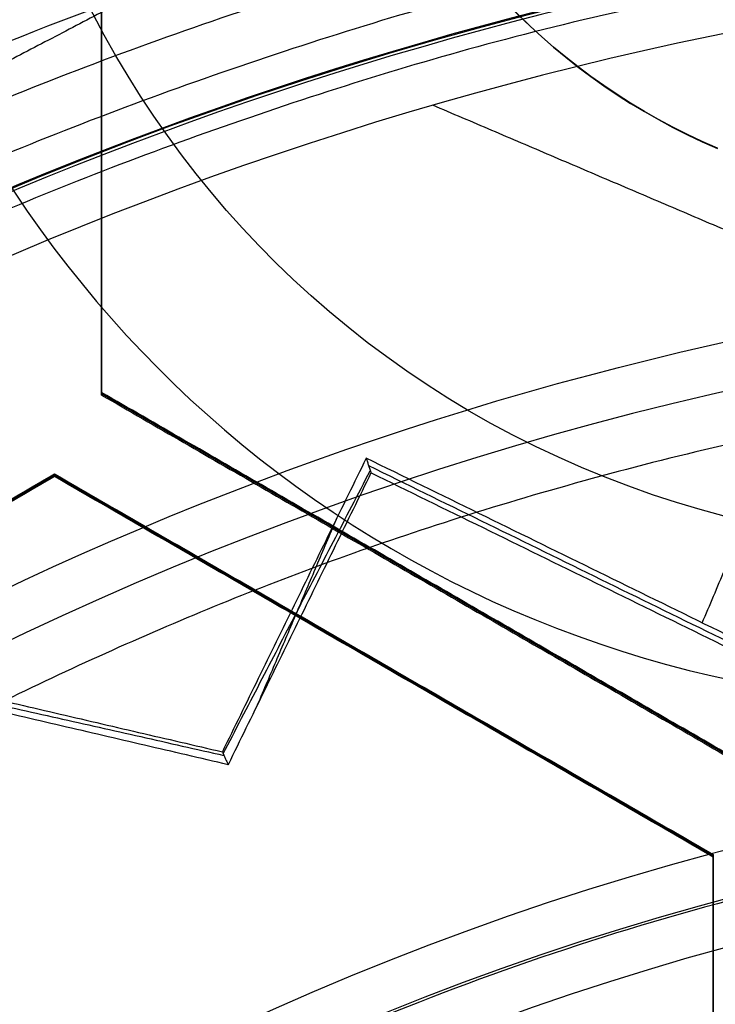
# Model space of a CAD drawing. Header units: millimetres. Extents: x -34.2 to 34.2, y -30.9 to 31.1.
# Tile 52 of 77: x -3.8 to -2, y 7.2 to 9.9. Entities that reach past the tile are written whole.
import ezdxf

# ---------------------------------------------------------------- set-up
doc = ezdxf.new("R2010")
doc.units = ezdxf.units.MM
for name, color, linetype, true_color in [('COTAS', 252, 'Continuous', 0x696969), ('IGES level 1', 7, 'Continuous', 0xe5eaed), ('IGES level 14', 7, 'Continuous', 0xffffff), ('IGES level 3', 7, 'Continuous', 0xe5eaed), ('IGES level 5', 7, 'Continuous', 0xe5eaed), ('IGES level 7', 7, 'Continuous', 0xcad1ee), ('IGES level 8', 7, 'Continuous', 0xcad1ee)]:
    doc.layers.add(name, color=color, linetype=linetype, true_color=true_color)

# ---------------------------------------------------------------- blocks, each defined once
blk = doc.blocks.new('Kivi_7w')
at = {"layer": 'IGES level 1', "extrusion": (0, 0, -1)}
for centre, radius, start, end in [((-7.99360577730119e-15, 1.77635683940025e-15, 1.399999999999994), 31, 269.9999999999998, 90.00000000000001), ((-7.573064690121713e-29, 2.831068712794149e-15, 0.8499999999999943), 31, 270.0000000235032, 89.99999998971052), ((-7.573064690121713e-29, 2.831068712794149e-15, 0.1500000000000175), 30.85, 270.0000000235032, 89.99999998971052), ((-7.573064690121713e-29, 1.77635683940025e-15), 30.7, 270, 90), ((-7.573064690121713e-29, 2.831068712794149e-15), 25.75, 270, 89.99999999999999), ((-7.573064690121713e-29, 2.831068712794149e-15), 24.25, 270, 89.99999999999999), ((-7.573064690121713e-29, 2.831068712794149e-15, 0.8500000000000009), 23.5, 270.0000000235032, 89.99999998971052)]:
    blk.add_arc(centre, radius, start, end, dxfattribs=at)
at = {"layer": 'IGES level 1'}
for centre, radius, start, end in [((9.992007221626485e-15, 1.77635683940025e-15, -0.2999999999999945), 31, 89.99999999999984, 270), ((7.573064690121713e-29, 2.831068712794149e-15, -1.549999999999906), 30.85, 90.00000002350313, 269.9999999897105), ((7.573064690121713e-29, 1.77635683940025e-15, -1.700000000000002), 30.7, 90.00000000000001, 270), ((7.573064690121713e-29, 1.77635683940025e-15), 25.75, 90.00000000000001, 270), ((7.587855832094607e-29, 1.77635683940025e-15), 24.25, 90.00000000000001, 270), ((6.310887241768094e-29, -1.77635683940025e-15), 23.5, 89.99999999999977, 270), ((7.573064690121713e-29, 1.77635683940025e-15, -1.700000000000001), 23.5, 90.00000000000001, 270)]:
    blk.add_arc(centre, radius, start, end, dxfattribs=at)
at = {"layer": 'IGES level 14', "extrusion": (-9.205336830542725e-34, -0.002279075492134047, -0.9999974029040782)}
blk.add_arc((-7.562773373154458e-29, -0.009800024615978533, -4.67721718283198), 16.5, 270, 90, dxfattribs=at)
at = {"layer": 'IGES level 14', "extrusion": (0, 0.002279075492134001, 0.9999974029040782)}
blk.add_arc((7.573064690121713e-29, -0.009800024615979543, 3.17721718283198), 16.5, 90.00000002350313, 269.9999999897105, dxfattribs=at)
at = {"layer": 'IGES level 14', "extrusion": (1.833778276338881e-35, 0.00227907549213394, 0.9999974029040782)}
blk.add_arc((7.544134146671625e-29, -0.009800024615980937, 1.67721718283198), 16.5, 90.00000000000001, 270, dxfattribs=at)
at = {"layer": 'IGES level 14', "extrusion": (1.833772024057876e-35, 0.00227907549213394, 0.9999974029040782)}
blk.add_arc((7.533618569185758e-29, -0.009800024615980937, 1.67721718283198), 16.5, 90.00000000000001, 270, dxfattribs=at)
at = {"layer": 'IGES level 14'}
for points in [[(-3.625, 8.733259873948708, 4.657325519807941), (-3.625, 10.7539805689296, 4.652720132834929)], [(-3.625, 8.729841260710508, 3.157329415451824), (-3.625, 10.7505619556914, 3.152724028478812)], [(-3.625, 10.7471433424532, 1.652727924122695), (-3.625, 8.726422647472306, 1.657333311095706)], [(-3.625, 8.726422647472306, 1.657333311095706), (-3.625, 8.733259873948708, 4.657325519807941)], [(-1.875, 7.722899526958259, 4.659628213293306), (-3.625, 8.733259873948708, 4.657325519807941)], [(-1.875, 7.719480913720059, 3.159632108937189), (-3.625, 8.729841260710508, 3.157329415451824)], [(-3.625, 8.726422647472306, 1.657333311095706), (-1.875, 7.716062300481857, 1.659636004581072)], [(-5.5, 7.506393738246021, 4.660121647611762), (-3.75, 8.516754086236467, 4.657818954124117)], [(-3.75, 8.513335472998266, 3.157822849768), (-5.5, 7.50297512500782, 3.160125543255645)], [(-3.75, 8.509916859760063, 1.657826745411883), (-5.5, 7.499556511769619, 1.660129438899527)], [(-3.75, 8.516754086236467, 4.657818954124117), (-3.75, 8.509916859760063, 1.657826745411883)], [(-3.75, 8.516754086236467, 4.657818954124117), (-2, 7.506393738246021, 4.660121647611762)], [(-2, 7.50297512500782, 3.160125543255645), (-3.75, 8.513335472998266, 3.157822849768)], [(-2, 7.499556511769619, 1.660129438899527), (-3.75, 8.509916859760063, 1.657826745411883)], [(-2.75, 8.221242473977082, 1.658484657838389), (-2.75, 8.228079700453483, 4.658476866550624)], [(-2.875, 8.011573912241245, 4.65897030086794), (-2.875, 8.004736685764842, 1.658978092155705)], [(-2, 7.499556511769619, 1.660129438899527), (-2, 7.506393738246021, 4.660121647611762)], [(-2, 7.506393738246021, 4.660121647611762), (-2, 5.485673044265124, 4.664727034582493)], [(-2, 5.482254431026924, 3.164730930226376), (-2, 7.50297512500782, 3.160125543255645)], [(-2, 5.478835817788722, 1.664734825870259), (-2, 7.499556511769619, 1.660129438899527)]]:
    blk.add_open_spline(points, degree=1, dxfattribs=at)
at = {"layer": 'IGES level 3', "extrusion": (1.101692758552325e-33, -0.002279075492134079, -0.9999974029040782)}
blk.add_arc((-7.628874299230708e-29, -0.009800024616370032, -14.299988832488), 22.5, 270, 90, dxfattribs=at)
at = {"layer": 'IGES level 3', "extrusion": (0, -0.002279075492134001, -0.9999974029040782)}
for centre, radius in [((-7.573064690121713e-29, -0.00980002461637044, -6.299988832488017), 22.49999999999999), ((-7.573064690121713e-29, -0.00980002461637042, -10.299988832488), 20.99999999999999), ((-7.573064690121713e-29, -0.009800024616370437, 0.4500111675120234), 18.625), ((-7.573064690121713e-29, -0.009800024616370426, -5.299988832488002), 17.74999999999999), ((-7.573064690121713e-29, -0.00980002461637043, -1.049988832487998), 15.75)]:
    blk.add_arc(centre, radius, 270.0000000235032, 89.99999998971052, dxfattribs=at)
at = {"layer": 'IGES level 3', "extrusion": (8.609319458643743e-34, 0.002279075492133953, 0.9999974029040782)}
blk.add_arc((7.53376800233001e-29, -0.009800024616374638, -1.700011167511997), 22.5, 90.00000000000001, 270, dxfattribs=at)
at = {"layer": 'IGES level 3', "extrusion": (1.835710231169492e-35, -0.002279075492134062, -0.9999974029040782)}
blk.add_arc((-7.573061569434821e-29, -0.009800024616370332, 1.700011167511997), 22.5, 270, 89.99999999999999, dxfattribs=at)
at = {"layer": 'IGES level 3', "extrusion": (1.005376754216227e-33, 0.002279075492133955, 0.9999974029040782)}
blk.add_arc((7.563374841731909e-29, -0.009800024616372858, -1.700011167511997), 21.5, 90.00000000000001, 270, dxfattribs=at)
at = {"layer": 'IGES level 3', "extrusion": (-5.205727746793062e-33, -0.002279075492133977, -0.9999974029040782)}
blk.add_arc((-7.585342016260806e-29, -0.009800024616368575, -14.299988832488), 21, 270, 90, dxfattribs=at)
at = {"layer": 'IGES level 3', "extrusion": (2.329453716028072e-33, 0.002279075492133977, 0.9999974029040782)}
blk.add_arc((7.57652751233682e-29, -0.009800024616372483, 6.299988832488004), 21, 90.00000000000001, 270, dxfattribs=at)
at = {"layer": 'IGES level 3', "extrusion": (1.83376577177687e-35, 0.002279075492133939, 0.9999974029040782)}
blk.add_arc((7.573053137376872e-29, -0.00980002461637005, 6.299988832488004), 17.75, 90, 270, dxfattribs=at)
at = {"layer": 'IGES level 3', "extrusion": (-1.835350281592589e-33, -0.002279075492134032, -0.9999974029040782)}
blk.add_arc((-7.586699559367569e-29, -0.009800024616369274, -6.299988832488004), 17.75, 270, 90, dxfattribs=at)
at = {"layer": 'IGES level 3', "extrusion": (-4.149966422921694e-34, 0.002279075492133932, 0.9999974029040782)}
blk.add_arc((7.541195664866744e-29, -0.009800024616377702, 4.299988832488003), 17.75, 90.00000000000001, 270, dxfattribs=at)
at = {"layer": 'IGES level 3', "extrusion": (2.570194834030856e-33, 0.00227907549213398, 0.9999974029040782)}
blk.add_arc((7.572730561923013e-29, -0.00980002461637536, 1.299988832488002), 16.75, 89.99999999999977, 270, dxfattribs=at)
at = {"layer": 'IGES level 3', "extrusion": (-1.714979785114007e-33, -0.002279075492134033, -0.9999974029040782)}
blk.add_arc((-7.557536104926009e-29, -0.009800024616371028, -4.299988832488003), 16.75, 270, 90, dxfattribs=at)
at = {"layer": 'IGES level 3', "extrusion": (0, -0.002279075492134, -0.9999974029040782)}
blk.add_arc((-7.573064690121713e-29, -0.009800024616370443, -2.799988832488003), 16.74999999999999, 270.0000000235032, 89.99999998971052, dxfattribs=at)
at = {"layer": 'IGES level 3', "extrusion": (4.243116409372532e-35, -0.002279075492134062, -0.9999974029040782)}
blk.add_arc((-7.53362716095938e-29, -0.009800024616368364, -1.299988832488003), 15.75, 270, 90, dxfattribs=at)
at = {"layer": 'IGES level 3', "extrusion": (2.353528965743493e-33, 0.002279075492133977, 0.9999974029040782)}
blk.add_arc((7.888420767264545e-29, -0.009800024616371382, 0.7999888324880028), 15.75, 89.99999999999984, 270, dxfattribs=at)
at = {"layer": 'IGES level 5', "extrusion": (-3.67087160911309e-16, 0.002279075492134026, 0.9999974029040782)}
blk.add_arc((1.020545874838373e-14, -0.009800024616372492, 27.79998883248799), 25, 90.03400423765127, 270.0340042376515, dxfattribs=at)
at = {"layer": 'IGES level 5', "extrusion": (0, -0.002279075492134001, -0.9999974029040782)}
for centre, radius in [((-7.573064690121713e-29, -0.009800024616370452, -21.299988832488), 25), ((-7.573064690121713e-29, -0.009800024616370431, -28.04998883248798), 24.75), ((-7.573064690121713e-29, -0.009800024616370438, -12.299988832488), 21.5), ((-7.573064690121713e-29, -0.009800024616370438, -15.899988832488), 20), ((-7.573064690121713e-29, -0.009800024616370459, -18.749988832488), 14.5)]:
    blk.add_arc(centre, radius, 269.9659957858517, 89.96599575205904, dxfattribs=at)
at = {"layer": 'IGES level 5', "extrusion": (3.670884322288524e-16, -0.002279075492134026, -0.9999974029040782)}
blk.add_arc((-5.430291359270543e-15, -0.009800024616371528, -14.799988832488), 25, 269.9659957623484, 89.96599576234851, dxfattribs=at)
at = {"layer": 'IGES level 5', "extrusion": (0, 0.002279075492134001, 0.9999974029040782)}
for centre, radius in [((7.573064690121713e-29, -0.009800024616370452, 14.54998883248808), 24.75000000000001), ((7.573064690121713e-29, -0.009800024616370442, 15.74998883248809), 14.25), ((7.573064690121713e-29, -0.009800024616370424, 25.799988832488), 13), ((7.573064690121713e-29, -0.009800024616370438, 25.799988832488), 10)]:
    blk.add_arc(centre, radius, 90.03400426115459, 270.034004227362, dxfattribs=at)
at = {"layer": 'IGES level 5', "extrusion": (3.6706471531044e-16, -0.002279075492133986, -0.9999974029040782)}
blk.add_arc((-1.039887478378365e-14, -0.009800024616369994, -28.299988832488), 24.5, 269.9659957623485, 89.96599576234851, dxfattribs=at)
at = {"layer": 'IGES level 5', "extrusion": (-3.670653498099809e-16, 0.002279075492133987, 0.9999974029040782)}
blk.add_arc((5.244170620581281e-15, -0.00980002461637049, 14.299988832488), 24.5, 90.03400423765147, 270.0340042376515, dxfattribs=at)
at = {"layer": 'IGES level 5', "extrusion": (3.670926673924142e-16, -0.002279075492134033, -0.9999974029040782)}
blk.add_arc((-5.247873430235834e-15, -0.009800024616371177, -14.299988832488), 21.5, 269.9659957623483, 89.96599576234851, dxfattribs=at)
at = {"layer": 'IGES level 5', "extrusion": (-3.670433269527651e-16, 0.002279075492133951, 0.9999974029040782)}
blk.add_arc((3.780532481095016e-15, -0.00980002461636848, 10.299988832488), 21.5, 90.03400423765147, 270.0340042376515, dxfattribs=at)
at = {"layer": 'IGES level 5', "extrusion": (-3.670335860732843e-16, 0.002279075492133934, 0.9999974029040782)}
blk.add_arc((3.780450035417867e-15, -0.009800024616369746, 10.299988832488), 21.5, 90.03400423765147, 270.0340042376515, dxfattribs=at)
at = {"layer": 'IGES level 5', "extrusion": (3.671096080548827e-16, -0.002279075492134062, -0.9999974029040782)}
blk.add_arc((-7.894942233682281e-15, -0.00980002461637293, -21.499988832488), 20, 269.9659957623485, 89.96599576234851, dxfattribs=at)
at = {"layer": 'IGES level 5', "extrusion": (-3.670564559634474e-16, 0.002279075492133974, 0.9999974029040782)}
blk.add_arc((3.786930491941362e-15, -0.009800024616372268, 10.299988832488), 20, 90.03400423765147, 270.0340042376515, dxfattribs=at)
at = {"layer": 'IGES level 5', "extrusion": (3.671066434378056e-16, -0.002279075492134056, -0.9999974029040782)}
blk.add_arc((-3.781202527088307e-15, -0.009800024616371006, -10.299988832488), 20, 269.9659957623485, 89.96599576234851, dxfattribs=at)
at = {"layer": 'IGES level 5', "extrusion": (3.671049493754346e-16, -0.002279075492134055, -0.9999974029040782)}
blk.add_arc((-7.893250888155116e-15, -0.009800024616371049, -21.499988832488), 14.5, 269.9659957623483, 89.96599576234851, dxfattribs=at)
at = {"layer": 'IGES level 5', "extrusion": (-3.671051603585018e-16, 0.002279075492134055, 0.9999974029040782)}
blk.add_arc((5.872131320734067e-15, -0.009800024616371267, 15.999988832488), 14.5, 90.03400423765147, 270.0340042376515, dxfattribs=at)
at = {"layer": 'IGES level 5', "extrusion": (3.671057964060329e-16, -0.002279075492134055, -0.9999974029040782)}
blk.add_arc((-5.87447439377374e-15, -0.009800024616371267, -15.999988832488), 14.5, 269.9659957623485, 89.96599576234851, dxfattribs=at)
at = {"layer": 'IGES level 5', "extrusion": (-3.670645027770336e-16, 0.002279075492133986, 0.9999974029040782)}
blk.add_arc((5.688760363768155e-15, -0.00980002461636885, 15.499988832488), 14, 90.03400423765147, 270.0340042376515, dxfattribs=at)
at = {"layer": 'IGES level 5', "extrusion": (3.671339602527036e-16, -0.002279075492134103, -0.9999974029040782)}
blk.add_arc((-1.038969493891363e-14, -0.009800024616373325, -28.299988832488), 13, 269.9659957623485, 89.96599576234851, dxfattribs=at)
at = {"layer": 'IGES level 5', "extrusion": (-3.671339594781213e-16, 0.002279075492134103, 0.9999974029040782)}
blk.add_arc((8.550088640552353e-15, -0.009800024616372, 23.299988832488), 13, 90.03400423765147, 270.0340042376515, dxfattribs=at)
at = {"layer": 'IGES level 5', "extrusion": (3.670041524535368e-16, -0.002279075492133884, -0.9999974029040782)}
blk.add_arc((-1.038744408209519e-14, -0.009800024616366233, -28.299988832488), 10, 269.9659957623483, 89.96599576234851, dxfattribs=at)
at = {"layer": 'IGES level 5', "extrusion": (-3.672150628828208e-16, 0.002279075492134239, 0.9999974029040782)}
blk.add_arc((8.554908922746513e-15, -0.009800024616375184, 23.299988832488), 10, 90.03400423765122, 270.0340042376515, dxfattribs=at)
at = {"layer": 'IGES level 7', "extrusion": (8.063532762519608e-16, -0.00227907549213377, -0.9999974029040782)}
blk.add_arc((1.322079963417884, 10.91046117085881, -15.49998883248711), 1.7, 293.0969845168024, 113.0969845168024, dxfattribs=at)
at = {"layer": 'IGES level 7', "extrusion": (0, 0.002279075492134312, 0.9999974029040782)}
blk.add_arc((-1.322079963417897, 10.9104611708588, 15.39437086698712), 1.7, 66.90301550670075, 246.9030154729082, dxfattribs=at)
at = {"layer": 'IGES level 7', "extrusion": (0, -0.002279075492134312, -0.9999974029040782)}
blk.add_arc((1.322079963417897, 10.9104611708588, -14.36937086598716), 2.619382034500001, 203.0969845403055, 23.09698450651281, dxfattribs=at)
at = {"layer": 'IGES level 7', "extrusion": (4.431534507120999e-11, 0.002279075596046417, 0.9999974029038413)}
blk.add_arc((-1.322079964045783, 10.91046116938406, 15.28875290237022), 1.70000000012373, 156.9030154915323, 246.9030154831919, dxfattribs=at)
at = {"layer": 'IGES level 7', "extrusion": (-9.352924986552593e-09, 0.002279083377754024, 0.9999974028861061)}
blk.add_arc((2.272389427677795e-07, -0.009800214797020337, 11.69998960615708), 12.5688390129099, 114.3339442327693, 259.4720864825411, dxfattribs=at)
at = {"layer": 'IGES level 7', "extrusion": (0, -0.00227907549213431, -0.9999974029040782)}
for centre, radius, start, end in [((-7.573064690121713e-29, -0.009800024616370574, -12.49694459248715), 11.77188247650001, 281.3669865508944, 64.8269823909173), ((-7.573064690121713e-29, -0.009800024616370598, -14.07498883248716), 7.625000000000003, 23.09698451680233, 127.5761182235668)]:
    blk.add_arc(centre, radius, start, end, dxfattribs=at)
at = {"layer": 'IGES level 7', "extrusion": (2.417693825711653e-11, 0.002279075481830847, 0.9999974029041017)}
blk.add_arc((-1.322079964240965, 10.91046117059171, 13.94998883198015), 3.038764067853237, 189.0606564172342, 336.9030154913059, dxfattribs=at)
at = {"layer": 'IGES level 7', "extrusion": (4.502104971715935e-11, -0.00227907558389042, -0.9999974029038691)}
blk.add_arc((-4.852582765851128e-10, -0.009800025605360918, -13.29390035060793), 10.9749267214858, 282.3289579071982, 63.86501105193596, dxfattribs=at)
at = {"layer": 'IGES level 7', "extrusion": (-1.401362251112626e-11, 0.002279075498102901, 0.9999974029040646)}
blk.add_arc((1.84102855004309e-10, -0.009800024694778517, 13.94998883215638), 7.749999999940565, 51.4172518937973, 156.9030154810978, dxfattribs=at)
at = {"layer": 'IGES level 7', "extrusion": (2.204022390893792e-16, -0.00227907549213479, -0.9999974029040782)}
blk.add_arc((2.033082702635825e-11, -0.009800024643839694, -14.19998883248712), 7.499999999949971, 23.09698451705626, 126.5150780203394, dxfattribs=at)
at = {"layer": 'IGES level 7'}
for points in [[(-2.829614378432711, 10.15956923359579, 15.26563812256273), (-4.016810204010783, 9.537766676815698, 13.92828771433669)], [(-2.02934149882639, 8.12151444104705, 15.48151949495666), (-1.54369822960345, 9.2602522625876, 15.47892421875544)], [(-2.922107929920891, 8.558816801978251, 15.48052284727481), (-3.304161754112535, 7.778846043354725, 15.48230046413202)], [(-2.922107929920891, 8.558816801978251, 15.48052284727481), (-2.909308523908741, 8.519616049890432, 14.68061011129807)], [(-0.5239686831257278, 7.384140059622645, 15.4832000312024), (-2.922107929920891, 8.558816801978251, 15.48052284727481)], [(-3.301936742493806, 7.773895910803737, 15.3660721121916), (-2.911219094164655, 8.525467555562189, 14.80001328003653)], [(-2.915708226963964, 8.539216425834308, 15.08056647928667), (-0.5222740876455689, 7.366844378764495, 15.08323841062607)], [(-2.909308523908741, 8.519616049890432, 14.68061011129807), (-3.288848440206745, 7.744777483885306, 14.68237603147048)], [(-0.520579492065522, 7.349548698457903, 14.68327679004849), (-2.909308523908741, 8.519616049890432, 14.68061011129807)], [(-3.002034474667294, 8.39564511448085, 15.48089472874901), (-3.211435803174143, 7.902816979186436, 14.68201584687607)], [(-5.084432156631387, 8.193028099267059, 15.48135650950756), (-3.304161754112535, 7.778846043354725, 15.48230046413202)], [(-5.069321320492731, 8.167434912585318, 14.90243988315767), (-3.299946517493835, 7.769468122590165, 15.26210834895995)], [(-3.288848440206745, 7.744777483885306, 14.68237603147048), (-5.063552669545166, 8.157664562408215, 14.68143502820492)], [(-3.304161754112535, 7.778846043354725, 15.48230046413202), (-3.288848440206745, 7.744777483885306, 14.68237603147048)]]:
    blk.add_open_spline(points, degree=1, dxfattribs=at)
at = {"layer": 'IGES level 8', "extrusion": (0, -0.002279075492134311, -0.9999974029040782)}
for start, end in [(293.0969845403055, 113.0969845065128), (113.0969845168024, 293.0969845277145)]:
    blk.add_arc((-7.573064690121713e-29, -0.009800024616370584, -5.199988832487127), 17.5, start, end, dxfattribs=at)
at = {"layer": 'IGES level 8', "extrusion": (5.852610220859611e-15, 0.002279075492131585, 0.9999974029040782)}
blk.add_arc((-2.797333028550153e-14, -0.0098000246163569, 4.449988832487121), 17.5, 66.90301548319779, 246.9030154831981, dxfattribs=at)
at = {"layer": 'IGES level 8', "extrusion": (6.988834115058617e-15, -0.002279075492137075, -0.9999974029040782)}
blk.add_arc((-3.187853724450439e-14, -0.009800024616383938, -4.44998883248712), 17.5, 113.0969845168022, 293.0969845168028, dxfattribs=at)
at = {"layer": 'IGES level 8', "extrusion": (0, 0.002279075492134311, 0.9999974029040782)}
for start, end in [(66.9030155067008, 246.9030154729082), (246.9030154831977, 66.9030155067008)]:
    blk.add_arc((7.573064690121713e-29, -0.009800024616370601, 10.44669935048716), 8.941142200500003, start, end, dxfattribs=at)
at = {"layer": 'IGES level 8', "extrusion": (-2.23876504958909e-15, 0.002279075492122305, 0.9999974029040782)}
blk.add_arc((-5.617693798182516e-10, -0.009800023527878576, 13.69998883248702), 9.864388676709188, 82.94139918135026, 117.3030154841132, dxfattribs=at)
at = {"layer": 'IGES level 8', "extrusion": (5.49714321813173e-16, -0.002279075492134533, -0.9999974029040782)}
blk.add_arc((-8.105386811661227e-12, -0.009800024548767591, -13.69998883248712), 9.062650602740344, 62.85810265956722, 96.83586637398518, dxfattribs=at)
at = {"layer": 'IGES level 8'}
for points in [[(-6.865052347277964, -16.09685385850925, 4.486686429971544), (6.865052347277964, 16.0975375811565, 4.413312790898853)], [(-1.48974524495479, 8.960770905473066, 13.67960208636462), (-2.745121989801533, 9.496154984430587, 13.67838190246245)]]:
    blk.add_open_spline(points, degree=1, dxfattribs=at)
for points, weights in [([(7.920460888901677, -13.65805883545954, 5.98113211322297), (35.24417047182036, 2.182821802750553, 5.945029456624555), (19.40324869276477, 29.50646042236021, 5.882756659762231), (-7.920460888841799, 13.66557978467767, 5.918859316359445)], [1, 0.333333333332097, 0.333333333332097, 1]), ([(7.853117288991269, -13.54136703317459, 6.214465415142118), (34.94450744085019, 2.164826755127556, 6.178669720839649), (19.23827286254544, 29.2561465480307, 6.116926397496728), (-7.85311728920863, 13.54995275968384, 6.152722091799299)], [1, 0.333333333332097, 0.333333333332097, 1]), ([(7.761583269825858, -13.38278941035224, 6.518050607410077), (34.53720278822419, 2.140336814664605, 6.482672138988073), (19.01403624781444, 28.91588679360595, 6.421648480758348), (-7.761583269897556, 13.39276056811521, 6.457026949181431)], [1, 0.333333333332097, 0.333333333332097, 1]), ([(7.67004925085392, -13.22424449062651, 6.807286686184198), (34.12989813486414, 2.115814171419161, 6.77232544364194), (18.78979963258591, 28.57559433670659, 6.71202145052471), (-7.67004925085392, 13.2355356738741, 6.74698269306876)], [1, 0.3333333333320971, 0.3333333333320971, 1]), ([(7.578515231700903, -13.06572935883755, 7.083452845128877), (33.72259348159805, 2.091261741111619, 7.048908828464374), (18.5655630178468, 28.23527209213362, 6.989324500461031), (-7.578515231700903, 13.07828099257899, 7.023868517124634)], [1, 0.333333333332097, 0.333333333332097, 1]), ([(7.486981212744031, -12.90724140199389, 7.347695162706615), (33.31528882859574, 2.066682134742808, 7.31356837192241), (18.34132640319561, 27.89492267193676, 7.254703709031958), (-7.486981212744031, 12.92099913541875, 7.288830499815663)], [1, 0.333333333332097, 0.333333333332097, 1]), ([(7.395447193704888, -12.74877831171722, 7.601026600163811), (32.90798417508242, 2.042077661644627, 7.567317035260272), (18.11708978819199, 27.5545483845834, 7.509172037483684), (-7.395447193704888, 12.76369241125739, 7.54288160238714)], [0.9999999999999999, 0.333333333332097, 0.333333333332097, 0.9999999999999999]), ([(7.30391317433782, -12.59033808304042, 7.84432700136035), (32.50067952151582, 2.01745032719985, 7.811034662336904), (17.89285317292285, 27.21415123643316, 7.753609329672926), (-7.30391317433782, 12.60636282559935, 7.786901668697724)], [0.9999999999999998, 0.333333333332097, 0.333333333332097, 0.9999999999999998]), ([(7.218995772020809, -12.44336979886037, 8.061724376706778), (32.12281724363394, 1.994584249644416, 8.02881910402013), (17.68482569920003, 26.89834104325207, 7.972061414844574), (-7.218995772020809, 12.46038699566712, 8.004966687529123)], [1, 0.333333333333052, 0.333333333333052, 1]), ([(7.142161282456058, -12.31028787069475, 8.303580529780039), (31.78092200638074, 1.973997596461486, 8.271025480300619), (17.49659944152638, 26.6126943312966, 8.214871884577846), (-7.142161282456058, 12.32840886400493, 8.247426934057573)], [1, 0.333333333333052, 0.333333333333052, 1]), ([(7.056896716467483, -12.16263125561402, 8.560253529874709), (31.40151493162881, 1.9511255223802, 8.52808712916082), (17.28772149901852, 26.29568051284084, 8.472603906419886), (-7.056896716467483, 12.18192373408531, 8.504770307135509)], [0.9999999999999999, 0.3333333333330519, 0.3333333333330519, 0.9999999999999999]), ([(6.971632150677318, -12.01500024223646, 8.805693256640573), (31.02210785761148, 1.928227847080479, 8.773915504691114), (17.07884355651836, 25.97864109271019, 8.719102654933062), (-6.971632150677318, 12.03541300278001, 8.750880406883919)], [1, 0.333333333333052, 0.333333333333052, 1]), ([(6.88636758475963, -11.86739251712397, 9.0409149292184), (30.64270078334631, 1.905306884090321, 9.009525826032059), (16.86996561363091, 25.66157838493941, 8.955383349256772), (-6.88636758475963, 11.88887898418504, 8.986772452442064)], [1, 0.333333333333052, 0.333333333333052, 1]), ([(-7.920460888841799, 13.66557978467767, 5.918859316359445), (-24.94236783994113, 3.79715414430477, 5.941350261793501), (-20.08149548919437, -15.2685658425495, 5.984802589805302), (-0.4125494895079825, -15.78257809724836, 5.98597406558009)], [1, 0.514853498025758, 0.514853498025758, 1]), ([(6.801103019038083, -11.71980603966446, 9.26681349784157), (30.26329370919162, 1.882364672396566, 9.235813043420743), (16.66108767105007, 25.34449442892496, 9.182340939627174), (-6.801103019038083, 11.74232371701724, 9.213341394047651)], [1, 0.333333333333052, 0.333333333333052, 1]), ([(-7.853117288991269, 13.5499527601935, 6.152722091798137), (-24.73029573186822, 3.765433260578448, 6.175021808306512), (-19.91075287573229, -15.13818072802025, 6.218104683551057), (-0.409041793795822, -15.6478226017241, 6.219266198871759)], [1, 0.514853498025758, 0.514853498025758, 1]), ([(-7.761583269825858, 13.39276056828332, 6.457026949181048), (-24.44204543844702, 3.722287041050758, 6.479066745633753), (-19.67867799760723, -14.96099103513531, 6.521647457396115), (-0.4042741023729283, -15.46469264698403, 6.522795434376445)], [1, 0.514853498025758, 0.514853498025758, 1]), ([(6.715838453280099, -11.57223904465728, 9.484163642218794), (29.88388663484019, 1.859402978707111, 9.453551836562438), (16.45220972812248, 25.02739099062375, 9.400750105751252), (-6.715838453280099, 11.59574896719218, 9.431361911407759)], [1, 0.333333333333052, 0.333333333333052, 1]), ([(-7.67004925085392, 13.2355356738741, 6.74698269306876), (-24.15379514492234, 3.679108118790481, 6.768762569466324), (-19.44660311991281, -14.78383404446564, 6.810841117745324), (-0.3995064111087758, -15.28159539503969, 6.811975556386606)], [1, 0.5148534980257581, 0.5148534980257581, 1]), ([(6.630573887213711, -11.42469004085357, 9.693619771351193), (29.5044795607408, 1.836423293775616, 9.663396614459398), (16.24333178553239, 24.71026956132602, 9.611265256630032), (-6.630573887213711, 11.44915622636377, 9.641488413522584)], [0.9999999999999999, 0.3333333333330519, 0.3333333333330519, 0.9999999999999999]), ([(-7.578515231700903, 13.07828099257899, 7.023868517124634), (-23.86554485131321, 3.635899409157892, 7.04538847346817), (-19.21452824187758, -14.60670684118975, 7.086964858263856), (-0.3947387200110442, -15.09852793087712, 7.088085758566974)], [1, 0.514853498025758, 0.514853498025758, 1]), ([(-6.552136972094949, 11.31428721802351, 9.828278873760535), (9.839096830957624, 20.81708102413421, 9.806621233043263), (25.2951274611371, 6.556159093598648, 9.839123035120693), (9.15689771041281, -9.304463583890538, 9.875270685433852)], [1, 0.4081068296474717, 0.3417199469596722, 0.8008393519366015]), ([(-7.486981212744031, 12.92099913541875, 7.288830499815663), (-23.57729455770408, 3.592663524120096, 7.31009053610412), (-18.98245336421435, -14.42960681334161, 7.351164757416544), (-0.3899710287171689, -14.91548764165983, 7.352272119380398)], [1, 0.514853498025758, 0.514853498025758, 1]), ([(9.048872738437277, -9.194026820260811, 10.10388913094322), (27.46333362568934, 8.90367165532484, 10.06264300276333), (9.365588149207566, 27.31808471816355, 10.02067505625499), (-9.048872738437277, 9.220386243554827, 10.06192118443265)], [1, 0.333333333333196, 0.333333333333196, 1]), ([(-7.395447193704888, 12.76369241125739, 7.54288160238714), (-23.28904426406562, 3.549402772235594, 7.563881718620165), (-18.75037848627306, -14.25253165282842, 7.60445377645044), (-0.3852033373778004, -14.73247221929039, 7.605547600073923)], [0.9999999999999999, 0.514853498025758, 0.514853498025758, 0.9999999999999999]), ([(8.938473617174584, -9.081188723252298, 10.32620226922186), (27.12827223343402, 8.79571208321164, 10.28545935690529), (9.251324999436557, 26.98546345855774, 10.2440034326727), (-8.938473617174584, 9.108562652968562, 10.28474634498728)], [1, 0.333333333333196, 0.333333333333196, 1]), ([(-7.30391317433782, 12.60636282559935, 7.786901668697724), (-23.00079397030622, 3.506119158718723, 7.807641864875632), (-18.51830360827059, -14.07547935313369, 7.847711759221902), (-0.3804356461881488, -14.54947965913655, 7.848792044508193)], [0.9999999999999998, 0.5148534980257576, 0.5148534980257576, 0.9999999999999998]), ([(8.82807449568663, -8.968374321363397, 10.53811836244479), (26.79321084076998, 8.687728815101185, 10.49787866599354), (9.137061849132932, 26.65281850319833, 10.45693476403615), (-8.82807449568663, 8.996715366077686, 10.4971744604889)], [1, 0.3333333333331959, 0.3333333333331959, 1]), ([(-0.3760125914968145, -14.37973382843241, 8.066137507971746), (-18.30300446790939, -13.91124438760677, 8.065069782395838), (-22.73338010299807, 3.465945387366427, 8.025465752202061), (-7.218995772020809, 12.46038699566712, 8.004966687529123)], [1, 0.514853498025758, 0.514853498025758, 1]), ([(8.717675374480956, -8.855581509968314, 10.74056142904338), (26.45814944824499, 8.579723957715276, 10.70082494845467), (9.022798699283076, 26.32015195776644, 10.6603930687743), (-8.717675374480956, 8.884846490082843, 10.70012954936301)], [1, 0.333333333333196, 0.333333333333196, 1]), ([(-7.142161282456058, 12.32840886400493, 8.247426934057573), (-31.78092200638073, -1.955876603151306, 8.27998198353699), (-17.49659944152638, -26.59457333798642, 8.336135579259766), (7.142161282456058, -12.31028787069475, 8.303580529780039)], [1, 0.333333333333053, 0.333333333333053, 1]), ([(8.607276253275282, -8.742808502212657, 10.93431518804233), (26.12308805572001, 8.47169929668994, 10.89508192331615), (8.908535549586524, 25.98746560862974, 10.85516206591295), (-8.607276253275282, 8.77295781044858, 10.89439533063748)], [1, 0.333333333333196, 0.333333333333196, 1]), ([(-7.056896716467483, 12.18192373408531, 8.504770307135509), (-31.40151493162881, -1.931833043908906, 8.536936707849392), (-17.28772149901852, -26.27638803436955, 8.592419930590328), (7.056896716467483, -12.16263125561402, 8.560253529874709)], [0.9999999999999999, 0.3333333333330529, 0.3333333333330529, 0.9999999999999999]), ([(8.49687713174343, -8.630053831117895, 11.12002305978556), (25.78802666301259, 8.363656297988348, 11.08129301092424), (8.7942723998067, 25.65476092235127, 11.04188517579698), (-8.49687713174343, 8.661050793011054, 11.08061522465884)], [1, 0.333333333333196, 0.333333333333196, 1]), ([(-6.971632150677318, 12.03541300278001, 8.750880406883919), (-31.02210785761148, -1.907815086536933, 8.782658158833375), (-17.07884355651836, -25.95822833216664, 8.837471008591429), (6.971632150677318, -12.01500024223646, 8.805693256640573)], [1, 0.333333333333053, 0.333333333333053, 1]), ([(8.386478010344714, -8.517316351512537, 11.29818816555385), (25.45296527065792, 8.255596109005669, 11.25996133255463), (8.680009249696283, 25.32203904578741, 11.22106551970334), (-8.386478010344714, 8.549126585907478, 11.25929235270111)], [0.9999999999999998, 0.3333333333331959, 0.3333333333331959, 0.9999999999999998]), ([(-6.88636758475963, 11.88887898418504, 8.986772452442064), (-30.64270078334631, -1.883820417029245, 9.018161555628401), (-16.86996561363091, -25.64009191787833, 9.07230403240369), (6.88636758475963, -11.86739251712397, 9.0409149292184)], [1, 0.333333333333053, 0.333333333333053, 1]), ([(8.28374672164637, -8.412423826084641, 11.45752409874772), (25.14117575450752, 8.155026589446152, 11.41976553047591), (8.573682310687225, 25.01241184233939, 11.38134617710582), (-8.28374672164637, 8.444961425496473, 11.41910474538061)], [1, 0.333333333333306, 0.333333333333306, 1]), ([(-6.801103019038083, 11.74232371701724, 9.213341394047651), (-30.26329370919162, -1.859846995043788, 9.244341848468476), (-16.66108767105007, -25.32197675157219, 9.297813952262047), (6.801103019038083, -11.71980603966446, 9.26681349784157)], [1, 0.333333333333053, 0.333333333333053, 1]), ([(8.191790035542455, -8.318451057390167, 11.63591738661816), (24.8620871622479, 8.06508646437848, 11.5985779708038), (8.478507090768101, 24.73534029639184, 11.56058510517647), (-8.191790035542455, 8.35180277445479, 11.59792452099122)], [1, 0.333333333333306, 0.333333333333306, 1]), ([(-6.715838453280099, 11.59574896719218, 9.431361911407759), (-29.88388663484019, -1.835893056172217, 9.461973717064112), (-16.45220972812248, -25.00388106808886, 9.5147754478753), (6.715838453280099, -11.57223904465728, 9.484163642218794)], [1, 0.333333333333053, 0.333333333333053, 1]), ([(8.089276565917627, -8.213709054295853, 11.82645433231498), (24.55095872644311, 7.964802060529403, 11.78958218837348), (8.372405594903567, 24.42644146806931, 11.75206477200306), (-8.089276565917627, 8.247930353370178, 11.78893691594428)], [1, 0.333333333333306, 0.333333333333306, 1]), ([(-6.630573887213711, 11.44915622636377, 9.641488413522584), (-29.50447956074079, -1.811957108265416, 9.671711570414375), (-16.24333178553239, -24.68580337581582, 9.723842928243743), (6.630573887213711, -11.42469004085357, 9.693619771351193)], [0.9999999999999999, 0.333333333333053, 0.333333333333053, 0.9999999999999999]), ([(7.986763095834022, -8.108985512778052, 12.00889089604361), (24.23983029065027, 7.864499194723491, 11.97248602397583), (8.26630409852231, 24.11752417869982, 11.93544405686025), (-7.986763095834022, 8.144039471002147, 11.97184892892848)], [0.9999999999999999, 0.3333333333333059, 0.3333333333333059, 0.9999999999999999]), ([(7.884249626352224, -8.004279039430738, 12.18383830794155), (23.92870185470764, 7.764179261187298, 12.14790070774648), (8.160202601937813, 23.80858982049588, 12.11133418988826), (-7.884249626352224, 8.040131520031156, 12.14727179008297)], [0.9999999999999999, 0.3333333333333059, 0.3333333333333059, 0.9999999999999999]), ([(7.781736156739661, -7.899588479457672, 12.35180349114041), (23.61757341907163, 7.663843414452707, 12.31633316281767), (8.054101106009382, 23.49963954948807, 12.28024209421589), (-7.781736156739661, 7.93620765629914, 12.315712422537)], [1, 0.333333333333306, 0.333333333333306, 1]), ([(7.679222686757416, -7.794912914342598, 12.51318906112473), (23.30644498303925, 7.563492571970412, 12.47818600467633), (7.947999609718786, 23.190674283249, 12.44257038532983), (-7.679222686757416, 7.832268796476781, 12.47757344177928)], [0.9999999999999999, 0.3333333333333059, 0.3333333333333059, 0.9999999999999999]), ([(7.576709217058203, -7.690251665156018, 12.66829332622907), (22.99531654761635, 7.463127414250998, 12.63375754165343), (7.841898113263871, 22.88169470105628, 12.59861737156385), (-7.576709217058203, 7.728315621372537, 12.63315315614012)], [0.9999999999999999, 0.3333333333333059, 0.3333333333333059, 0.9999999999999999]), ([(7.476682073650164, -7.58814220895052, 12.81376720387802), (22.69173411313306, 7.365183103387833, 12.77968735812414), (7.738369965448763, 22.58019562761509, 12.74501110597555), (-7.476682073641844, 7.626870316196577, 12.77909095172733)], [1, 0.333333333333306, 0.333333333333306, 1]), ([(7.381320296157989, -7.490723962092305, 12.98373036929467), (22.40231106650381, 7.271878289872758, 12.95008519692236), (7.639670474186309, 22.29283004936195, 12.91585122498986), (-7.38132029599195, 7.530227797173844, 12.94949639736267)], [0.9999999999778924, 0.333333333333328, 0.3333333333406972, 1]), ([(7.284940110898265, -7.392282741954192, 13.14787592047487), (22.10979715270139, 7.177559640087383, 13.11467006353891), (7.539916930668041, 22.00237818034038, 13.08088309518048), (-7.284940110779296, 7.432535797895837, 13.11408895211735)], [0.9999999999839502, 0.333333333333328, 0.333333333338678, 1]), ([(9.948073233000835, -2.471720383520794, 13.2938858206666), (13.4957494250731, 11.68937627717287, 13.26161152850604), (0.7438011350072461, 15.13073745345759, 13.25376838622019), (-7.18855992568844, 7.334827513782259, 13.27153589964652)], [0.6572482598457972, 0.3654827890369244, 0.4797333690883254, 0.9999999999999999]), ([(9.850897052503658, -2.288657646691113, 13.44399546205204), (13.10444020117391, 11.58895764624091, 13.41236724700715), (0.6306739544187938, 14.82711044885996, 13.4049872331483), (-7.092179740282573, 7.237103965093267, 13.42228547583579)], [0.6517245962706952, 0.3669541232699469, 0.4830459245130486, 1]), ([(9.732555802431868, -2.189660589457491, 13.58796603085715), (12.8323389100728, 11.45626917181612, 13.55686584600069), (0.5764793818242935, 14.58138787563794, 13.54974344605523), (-6.995799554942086, 7.139365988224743, 13.56670441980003)], [0.6492555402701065, 0.3676312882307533, 0.4845461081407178, 1]), ([(6.552136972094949, -11.28897101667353, 9.87979353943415), (-9.839096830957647, -20.79176482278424, 9.901451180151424), (-25.29512746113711, -6.530842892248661, 9.868949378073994), (-9.15689771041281, 9.32977978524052, 9.832801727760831)], [1, 0.4081068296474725, 0.3417199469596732, 0.8008393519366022]), ([(-9.048872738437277, 9.220386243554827, 10.06192118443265), (-27.46333362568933, -8.877312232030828, 10.10316731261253), (-9.365588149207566, -27.29172529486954, 10.14513525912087), (9.048872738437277, -9.194026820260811, 10.10388913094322)], [1, 0.333333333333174, 0.333333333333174, 1]), ([(-8.938473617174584, 9.108562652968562, 10.28474634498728), (-27.12827223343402, -8.768338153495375, 10.32548925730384), (-9.251324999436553, -26.95808952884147, 10.36694518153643), (8.938473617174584, -9.081188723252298, 10.32620226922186)], [1, 0.3333333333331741, 0.3333333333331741, 1]), ([(-8.82807449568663, 8.996715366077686, 10.4971744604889), (-26.79321084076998, -8.659387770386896, 10.53741415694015), (-9.137061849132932, -26.62447745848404, 10.57835805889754), (8.82807449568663, -8.968374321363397, 10.53811836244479)], [1, 0.3333333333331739, 0.3333333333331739, 1]), ([(-8.717675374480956, 8.884846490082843, 10.70012954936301), (-26.45814944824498, -8.550458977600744, 10.73986602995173), (-9.022798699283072, -26.2908869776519, 10.78029790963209), (8.717675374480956, -8.855581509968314, 10.74056142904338)], [1, 0.333333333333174, 0.333333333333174, 1]), ([(3.45617979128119, 8.110085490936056, 6.924944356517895), (-1.946541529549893, 10.41419936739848, 6.919693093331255), (-6.375992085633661, 7.514225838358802, 6.926302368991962), (-8.104081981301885, 3.462195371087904, 6.935537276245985)], [0.4999999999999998, 0.4999999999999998, 0.6666666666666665, 1]), ([(-8.607276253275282, 8.77295781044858, 10.89439533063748), (-26.12308805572, -8.441549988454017, 10.93362859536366), (-8.908535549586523, -25.95731630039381, 10.97354845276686), (8.607276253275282, -8.742808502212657, 10.93431518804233)], [1, 0.333333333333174, 0.333333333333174, 1]), ([(-8.49687713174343, 8.661050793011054, 11.08061522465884), (-25.78802666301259, -8.332659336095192, 11.11934527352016), (-8.794272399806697, -25.6237639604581, 11.15875310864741), (8.49687713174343, -8.630053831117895, 11.12002305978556)], [1, 0.333333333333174, 0.333333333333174, 1]), ([(-8.386478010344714, 8.549126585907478, 11.25929235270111), (-25.45296527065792, -8.223785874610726, 11.29751918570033), (-8.680009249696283, -25.29022881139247, 11.33641499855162), (8.386478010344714, -8.517316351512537, 11.29818816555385)], [0.9999999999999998, 0.3333333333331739, 0.3333333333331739, 0.9999999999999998]), ([(8.28374672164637, -8.412423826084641, 11.45752409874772), (-8.573682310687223, -24.97987424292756, 11.49528266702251), (-25.14117575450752, -8.122488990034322, 11.45686331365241), (-8.28374672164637, 8.444961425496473, 11.41910474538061)], [1, 0.333333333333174, 0.333333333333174, 1]), ([(-8.191790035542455, 8.35180277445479, 11.59792452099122), (-24.86208716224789, -8.031734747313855, 11.63526393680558), (-8.478507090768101, -24.70198857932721, 11.6732568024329), (8.191790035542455, -8.318451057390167, 11.63591738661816)], [1, 0.333333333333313, 0.333333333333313, 1]), ([(-8.089276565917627, 8.247930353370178, 11.78893691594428), (-24.5509587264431, -7.930580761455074, 11.82580905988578), (-8.372405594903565, -24.39222016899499, 11.8633264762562), (8.089276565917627, -8.213709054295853, 11.82645433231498)], [1, 0.333333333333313, 0.333333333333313, 1]), ([(-7.986763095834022, 8.144039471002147, 11.97184892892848), (-24.23983029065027, -7.829445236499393, 12.00825380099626), (-8.266304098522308, -24.08247022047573, 12.04529576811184), (7.986763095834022, -8.108985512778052, 12.00889089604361)], [0.9999999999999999, 0.3333333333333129, 0.3333333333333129, 0.9999999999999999]), ([(-7.884249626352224, 8.040131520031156, 12.14727179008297), (-23.92870185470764, -7.728326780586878, 12.18320939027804), (-8.160202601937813, -23.77273733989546, 12.21977590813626), (7.884249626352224, -8.004279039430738, 12.18383830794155)], [0.9999999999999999, 0.3333333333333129, 0.3333333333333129, 0.9999999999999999]), ([(-7.781736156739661, 7.93620765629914, 12.315712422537), (-23.61757341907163, -7.627224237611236, 12.35118275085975), (-8.054101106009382, -23.46302037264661, 12.38727381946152), (7.781736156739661, -7.899588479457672, 12.35180349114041)], [1, 0.333333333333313, 0.333333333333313, 1]), ([(-7.679222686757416, 7.832268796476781, 12.47757344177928), (-23.30644498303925, -7.526136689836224, 12.51257649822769), (-7.947999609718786, -23.15331840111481, 12.54819211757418), (7.679222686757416, -7.794912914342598, 12.51318906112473)], [0.9999999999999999, 0.3333333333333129, 0.3333333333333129, 0.9999999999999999]), ([(-7.576709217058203, 7.728315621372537, 12.63315315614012), (-22.99531654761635, -7.425063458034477, 12.66768894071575), (-7.841898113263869, -22.84363074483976, 12.70282911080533), (7.576709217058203, -7.690251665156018, 12.66829332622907)], [0.9999999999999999, 0.333333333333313, 0.333333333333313, 0.9999999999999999]), ([(7.017272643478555, -2.982301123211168, 8.85910757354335), (13.00264050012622, 11.05220771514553, 8.827121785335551), (-1.031904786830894, 17.03756002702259, 8.813480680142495), (-7.017272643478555, 3.003051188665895, 8.845466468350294)], [0.9944774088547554, 0.3314924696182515, 0.3314924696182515, 0.9944774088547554]), ([(-7.476682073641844, 7.626870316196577, 12.77909095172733), (-22.69173411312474, -7.326454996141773, 12.81317079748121), (-7.738369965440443, -22.54146752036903, 12.84784704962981), (7.476682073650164, -7.58814220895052, 12.81376720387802)], [1, 0.333333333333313, 0.333333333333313, 1]), ([(-7.381320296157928, 7.530227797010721, 12.94949639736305), (-22.40231106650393, -7.232374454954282, 12.98314156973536), (-7.639670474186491, -22.25332621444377, 13.01737554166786), (7.38132029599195, -7.490723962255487, 12.98373036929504)], [0.9999999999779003, 0.333333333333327, 0.3333333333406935, 1]), ([(-7.28494011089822, 7.43253579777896, 13.11408895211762), (-22.10979715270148, -7.137306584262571, 13.14729480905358), (-7.539916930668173, -21.96212512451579, 13.18108177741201), (7.284940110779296, -7.392282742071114, 13.14787592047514)], [0.9999999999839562, 0.333333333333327, 0.333333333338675, 1])]:
    blk.add_rational_spline(points, weights, degree=3, dxfattribs=at)

msp = doc.modelspace()

# ---------------------------------------------------------------- block references
at = {"layer": 'COTAS'}
msp.add_blockref('Kivi_7w', (-7.573064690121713e-29, 0.136188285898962, 2.023586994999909), dxfattribs=at)

doc.saveas('drawing.dxf')
